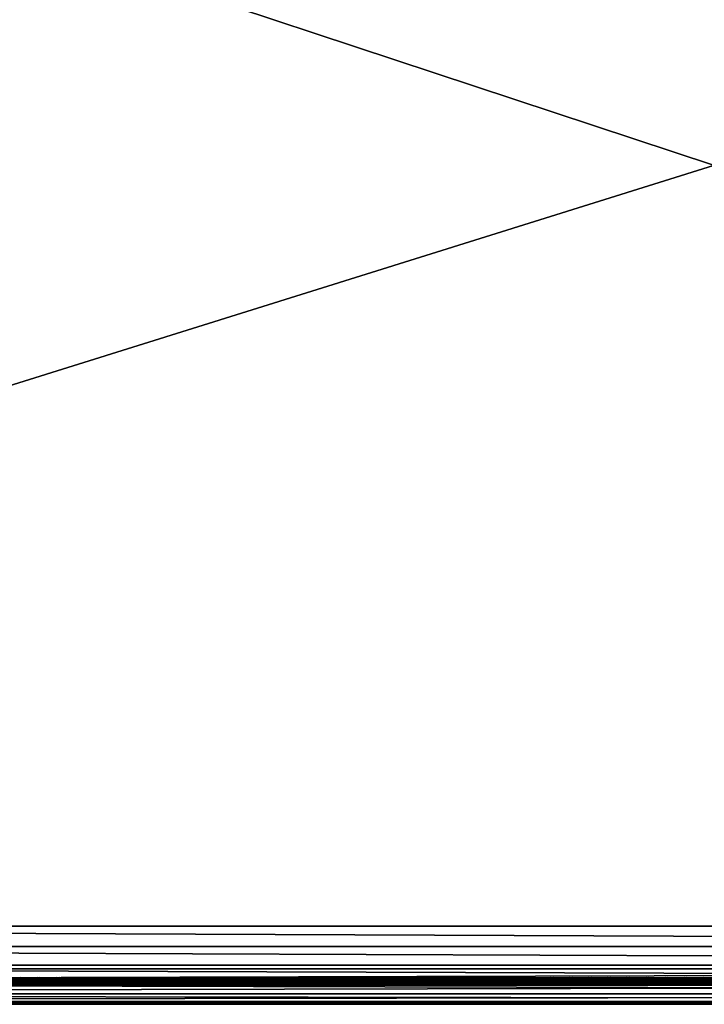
# Model space of a CAD drawing. Header units: inches. Extents: x 0 to 76, y -28.1 to 0.
# Tile 159 of 256: x 28.2 to 37.9, y -28 to -14.1. Entities that reach past the tile are written whole.
import ezdxf

# ---------------------------------------------------------------- set-up
doc = ezdxf.new("R2010")
doc.units = ezdxf.units.IN
doc.header["$LTSCALE"] = 0.03937
doc.header["$MEASUREMENT"] = 0
for name, color, linetype in [('A-FURN-3-ST', 151, 'Continuous'), ('A-FURN-3-ST-SEAM', 250, 'Continuous'), ('A-FURN-3-STITCH', 15, 'Continuous')]:
    doc.layers.add(name, color=color, linetype=linetype)

msp = doc.modelspace()

# ---------------------------------------------------------------- meshes
at = {"layer": 'A-FURN-3-ST'}
mesh = msp.add_polyface(dxfattribs=at)
corners = [(3.75, -5.459, 18), (72.25, -5.459, 18), (3.75, -5.175, 17.963), (72.25, -5.175, 17.963), (3.75, -4.909, 17.853), (72.25, -4.909, 17.853), (3.75, -4.682, 17.678), (72.25, -4.682, 17.678), (3.75, -4.507, 17.45), (72.25, -4.507, 17.45), (3.75, -4.397, 17.185), (72.25, -4.397, 17.185), (3.75, -4.359, 16.901), (72.25, -4.35, 5.5), (3.75, -4.35, 5.5), (3.75, -4.388, 5.309), (72.25, -4.388, 5.309), (3.75, -4.497, 5.147), (72.25, -4.497, 5.147), (3.75, -4.659, 5.038), (72.25, -4.659, 5.038), (3.75, -4.85, 5), (3.75, -27.51, 5), (3.625, -4.85, 5.033), (3.625, -27.51, 5.033), (3.533, -4.85, 5.125), (3.533, -4.504, 5.357), (3.625, -4.384, 5.5), (3.625, -4.419, 5.322), (3.625, -4.52, 5.17), (3.625, -4.672, 5.069), (3.533, -4.484, 16.901), (3.625, -4.393, 16.901), (3.625, -4.429, 17.177), (3.533, -5.207, 17.842), (3.625, -5.459, 17.967), (3.625, -5.183, 17.93), (3.533, -4.77, 17.59), (3.625, -4.705, 17.654), (3.625, -4.536, 17.434), (3.533, -4.615, 17.388), (3.533, -4.518, 17.153), (3.625, -4.926, 17.824), (3.625, -26.91, 17.967), (3.75, -26.91, 18)]
mesh.append_faces([[corners[k] for k in face] for face in [(0, 1, 2), (2, 3, 4), (4, 5, 6), (6, 7, 8), (8, 9, 10), (10, 11, 12), (12, 13, 14), (14, 13, 15), (15, 16, 17), (17, 18, 19), (19, 20, 21), (21, 22, 23), (23, 24, 25), (26, 27, 28), (28, 27, 14), (28, 14, 15), (28, 15, 29), (29, 15, 17), (29, 17, 30), (30, 17, 19), (30, 19, 23), (23, 19, 21), (23, 25, 30), (27, 31, 32), (27, 32, 14), (14, 32, 12), (31, 33, 32), (32, 33, 10), (32, 10, 12), (34, 35, 36), (37, 38, 39, 40), (40, 39, 33, 41), (35, 0, 36), (36, 0, 2), (36, 2, 42), (42, 2, 4), (42, 4, 38), (38, 4, 6), (38, 6, 39), (39, 6, 8), (39, 8, 33), (33, 8, 10), (35, 43, 0), (44, 1, 0)]])
mesh = msp.add_polyface(dxfattribs=at)
corners = [(72.375, -4.85, 5.033), (72.375, -27.51, 5.033), (72.25, -4.85, 5), (72.25, -4.35, 5.5), (72.375, -4.384, 5.5), (72.25, -4.388, 5.309), (72.375, -4.419, 5.322), (72.25, -4.497, 5.147), (72.375, -4.52, 5.17), (72.25, -4.659, 5.038), (72.375, -4.672, 5.069), (72.467, -4.707, 5.154), (72.467, -4.475, 5.5), (72.467, -4.504, 5.357), (72.467, -4.585, 5.235), (72.25, -4.359, 16.901), (72.375, -4.393, 16.901), (72.25, -5.459, 18), (72.375, -5.459, 17.967), (72.25, -5.175, 17.963), (72.375, -5.183, 17.93), (72.25, -4.909, 17.853), (72.375, -4.926, 17.824), (72.25, -4.682, 17.678), (72.375, -4.705, 17.654), (72.25, -4.507, 17.45), (72.375, -4.536, 17.434), (72.25, -4.397, 17.185), (72.375, -4.429, 17.177), (72.467, -4.518, 17.153), (72.467, -5.459, 17.875), (72.25, -26.91, 18), (72.375, -26.91, 17.967), (3.75, -5.175, 17.963), (3.75, -4.909, 17.853), (3.75, -4.682, 17.678), (3.75, -4.507, 17.45), (3.75, -4.397, 17.185), (3.75, -4.359, 16.901), (3.75, -4.388, 5.309), (3.75, -4.497, 5.147), (3.75, -4.659, 5.038), (3.75, -4.85, 5), (72.25, -27.51, 5)]
mesh.append_faces([[corners[k] for k in face] for face in [(0, 1, 2), (3, 4, 5), (5, 4, 6), (5, 6, 7), (7, 6, 8), (7, 8, 9), (9, 8, 10), (9, 10, 2), (2, 10, 0), (0, 10, 11), (12, 6, 4), (8, 6, 13, 14), (3, 15, 4), (4, 15, 16), (4, 16, 12), (17, 18, 19), (19, 18, 20), (19, 20, 21), (21, 20, 22), (21, 22, 23), (23, 22, 24), (23, 24, 25), (25, 24, 26), (25, 26, 27), (27, 26, 28), (27, 28, 15), (15, 28, 16), (16, 28, 29), (18, 30, 20), (17, 31, 18), (18, 32, 30), (33, 17, 19), (34, 19, 21), (35, 21, 23), (36, 23, 25), (37, 25, 27), (38, 27, 15), (15, 3, 38), (39, 3, 5), (40, 5, 7), (41, 7, 9), (42, 9, 2), (2, 43, 42)]])
mesh = msp.add_polyface(dxfattribs=at)
corners = [(3.75, -4.85, 5), (72.25, -27.51, 5), (3.75, -27.51, 5), (3.625, -4.85, 5.033), (3.625, -27.51, 5.033), (3.75, -28.01, 5.5), (3.625, -27.977, 5.5), (3.75, -27.972, 5.309), (3.625, -27.941, 5.321), (3.75, -27.864, 5.146), (3.625, -27.84, 5.17), (3.75, -27.701, 5.038), (3.625, -27.689, 5.069), (3.533, -27.654, 5.154), (3.533, -27.885, 5.5), (3.75, -28.01, 16.9), (3.625, -27.977, 16.9), (3.75, -26.91, 18), (3.625, -26.91, 17.967), (3.75, -27.195, 17.963), (3.625, -27.186, 17.93), (3.75, -27.46, 17.853), (3.625, -27.443, 17.824), (3.75, -27.688, 17.678), (3.625, -27.664, 17.654), (3.75, -27.863, 17.45), (3.625, -27.834, 17.433), (3.75, -27.973, 17.185), (3.625, -27.94, 17.176), (3.533, -27.852, 17.152), (3.533, -26.91, 17.875), (3.533, -27.599, 17.589), (3.533, -27.754, 17.387), (3.625, -5.459, 17.967), (3.75, -5.459, 18), (72.25, -28.01, 16.9), (72.25, -27.973, 17.185), (72.25, -27.863, 17.45), (72.25, -27.688, 17.678), (72.25, -27.46, 17.853), (72.25, -27.195, 17.963), (72.25, -27.701, 5.038), (72.25, -27.864, 5.146), (72.25, -27.972, 5.309)]
mesh.append_faces([[corners[k] for k in face] for face in [(0, 1, 2), (3, 2, 4), (5, 6, 7), (7, 6, 8), (7, 8, 9), (9, 8, 10), (9, 10, 11), (11, 10, 12), (11, 12, 2), (2, 12, 4), (4, 12, 13), (14, 8, 6), (5, 15, 6), (6, 15, 16), (6, 16, 14), (17, 18, 19), (19, 18, 20), (19, 20, 21), (21, 20, 22), (21, 22, 23), (23, 22, 24), (23, 24, 25), (25, 24, 26), (25, 26, 27), (27, 26, 28), (27, 28, 15), (15, 28, 16), (16, 28, 29), (18, 30, 20), (24, 31, 32, 26), (26, 32, 29, 28), (33, 30, 18), (34, 18, 17), (15, 35, 27), (27, 36, 25), (25, 37, 23), (23, 38, 21), (21, 39, 19), (19, 40, 17), (5, 35, 15), (2, 1, 11), (11, 41, 9), (9, 42, 7), (7, 43, 5)]])
mesh = msp.add_polyface(dxfattribs=at)
corners = [(72.375, -4.85, 5.033), (72.467, -27.51, 5.125), (72.375, -27.51, 5.033), (72.25, -4.85, 5), (72.25, -27.51, 5), (72.467, -27.856, 5.356), (72.375, -27.977, 5.5), (72.375, -27.941, 5.321), (72.25, -28.01, 5.5), (72.25, -27.972, 5.309), (72.375, -27.84, 5.17), (72.25, -27.864, 5.146), (72.375, -27.689, 5.069), (72.25, -27.701, 5.038), (72.467, -27.654, 5.154), (72.467, -27.775, 5.235), (72.467, -27.885, 16.9), (72.375, -27.977, 16.9), (72.25, -28.01, 16.9), (72.375, -27.94, 17.176), (72.25, -27.973, 17.185), (72.467, -27.162, 17.842), (72.375, -26.91, 17.967), (72.375, -27.186, 17.93), (72.25, -26.91, 18), (72.25, -27.195, 17.963), (72.375, -27.443, 17.824), (72.25, -27.46, 17.853), (72.375, -27.664, 17.654), (72.25, -27.688, 17.678), (72.375, -27.834, 17.433), (72.25, -27.863, 17.45), (72.375, -5.459, 17.967), (3.75, -27.973, 17.185), (3.75, -27.863, 17.45), (3.75, -27.688, 17.678), (3.75, -27.46, 17.853), (3.75, -27.195, 17.963), (3.75, -26.91, 18), (3.75, -28.01, 5.5), (3.75, -27.701, 5.038), (3.75, -27.864, 5.146), (3.75, -27.972, 5.309), (72.25, -5.459, 18)]
mesh.append_faces([[corners[k] for k in face] for face in [(0, 1, 2), (3, 2, 4), (5, 6, 7), (7, 6, 8), (7, 8, 9), (7, 9, 10), (10, 9, 11), (10, 11, 12), (12, 11, 13), (12, 13, 2), (2, 13, 4), (2, 1, 12), (12, 14, 15, 10), (6, 16, 17), (6, 17, 8), (8, 17, 18), (16, 19, 17), (17, 19, 20), (17, 20, 18), (21, 22, 23), (22, 24, 23), (23, 24, 25), (23, 25, 26), (26, 25, 27), (26, 27, 28), (28, 27, 29), (28, 29, 30), (30, 29, 31), (30, 31, 19), (19, 31, 20), (32, 24, 22), (33, 18, 20), (34, 20, 31), (35, 31, 29), (36, 29, 27), (37, 27, 25), (38, 25, 24), (8, 18, 39), (40, 4, 13), (41, 13, 11), (42, 11, 9), (39, 9, 8), (24, 43, 38)]])
at = {"layer": 'A-FURN-3-ST-SEAM'}
mesh = msp.add_polyface(dxfattribs=at)
corners = [(38, -27.639, 17.671), (39.875, -27.644, 17.654), (38, -27.644, 17.654), (13.125, -27.639, 17.671), (13.125, -27.644, 17.654), (11.25, -27.639, 17.671), (13.125, -27.671, 17.631), (13.125, -27.656, 17.64), (38, -27.656, 17.64), (38, -27.671, 17.631), (39.875, -27.656, 17.64), (39.875, -27.671, 17.631), (39.875, -27.688, 17.628), (38, -27.688, 17.628), (13.125, -27.688, 17.628), (13.125, -27.721, 17.641), (13.125, -27.706, 17.631), (38, -27.706, 17.631), (38, -27.721, 17.641), (39.875, -27.706, 17.631), (39.875, -27.721, 17.641), (39.875, -27.738, 17.671), (38, -27.738, 17.671), (13.125, -27.738, 17.671), (13.125, -27.729, 17.705), (13.125, -27.737, 17.689), (38, -27.737, 17.689), (38, -27.729, 17.705), (11.25, -27.642, 17.697), (13.125, -27.642, 17.697), (38, -27.642, 17.697), (39.875, -27.639, 17.671), (39.875, -27.737, 17.689), (11.25, -27.706, 17.631), (11.25, -27.688, 17.628), (11.25, -27.656, 17.64), (11.25, -27.644, 17.654), (38, -27.652, 17.712), (13.125, -27.652, 17.712), (11.25, -27.652, 17.712), (38, -27.666, 17.722), (13.125, -27.666, 17.722), (11.25, -27.666, 17.722), (38, -27.701, 17.726), (13.125, -27.701, 17.726), (11.25, -27.701, 17.726), (38, -27.717, 17.718), (13.125, -27.717, 17.718), (11.25, -27.717, 17.718), (11.25, -27.729, 17.705)]
mesh.append_faces([[corners[k] for k in face] for face in [(0, 1, 2), (0, 2, 3), (3, 2, 4), (3, 4, 5), (3, 28, 29), (3, 29, 0), (0, 29, 30), (0, 30, 31)]])
mesh.append_faces([[corners[k] for k in face] for face in [(6, 7, 8, 9), (9, 8, 10, 11), (11, 12, 13, 9), (9, 13, 14, 6), (15, 16, 17, 18), (18, 17, 19, 20), (20, 21, 22, 18), (18, 22, 23, 15), (24, 25, 26, 27), (21, 32, 26, 22), (22, 26, 25, 23), (12, 19, 17, 13), (13, 17, 16, 14), (14, 16, 33, 34), (2, 8, 7, 4), (4, 7, 35, 36), (37, 30, 29, 38), (38, 29, 28, 39), (40, 37, 38, 41), (41, 38, 39, 42), (43, 40, 41, 44), (44, 41, 42, 45), (46, 43, 44, 47), (47, 44, 45, 48), (27, 46, 47, 24), (24, 47, 48, 49)]], dxfattribs={"vtx0": -1, "vtx2": -1})
at = {"layer": 'A-FURN-3-STITCH'}
mesh = msp.add_polymesh((7, 4), dxfattribs=at)
for k, corner in enumerate([(28.48, -27.643, 17.715), (28.48, -27.641, 17.717), (28.48, -27.636, 17.72), (28.48, -27.634, 17.721), (28.442, -27.647, 17.722), (28.442, -27.647, 17.727), (28.442, -27.643, 17.73), (28.442, -27.638, 17.728), (28.403, -27.65, 17.726), (28.403, -27.65, 17.731), (28.403, -27.646, 17.734), (28.403, -27.641, 17.732), (28.364, -27.65, 17.728), (28.364, -27.651, 17.733), (28.364, -27.647, 17.736), (28.364, -27.642, 17.734), (28.325, -27.65, 17.727), (28.325, -27.65, 17.732), (28.325, -27.646, 17.735), (28.325, -27.641, 17.733), (28.286, -27.647, 17.724), (28.286, -27.647, 17.729), (28.286, -27.643, 17.732), (28.286, -27.638, 17.729), (28.248, -27.643, 17.718), (28.248, -27.641, 17.719), (28.248, -27.636, 17.722), (28.248, -27.634, 17.723)]):
    mesh.set_mesh_vertex(divmod(k, 4), corner)
mesh = msp.add_polymesh((7, 4), dxfattribs=at)
for k, corner in enumerate([(28.748, -27.643, 17.715), (28.748, -27.641, 17.717), (28.748, -27.636, 17.72), (28.748, -27.634, 17.721), (28.71, -27.647, 17.722), (28.71, -27.647, 17.727), (28.71, -27.643, 17.73), (28.71, -27.638, 17.728), (28.671, -27.65, 17.726), (28.671, -27.65, 17.731), (28.671, -27.646, 17.734), (28.671, -27.641, 17.732), (28.632, -27.65, 17.728), (28.632, -27.651, 17.733), (28.632, -27.647, 17.736), (28.632, -27.642, 17.734), (28.593, -27.65, 17.727), (28.593, -27.65, 17.732), (28.593, -27.646, 17.735), (28.593, -27.641, 17.733), (28.554, -27.647, 17.724), (28.554, -27.647, 17.729), (28.554, -27.643, 17.732), (28.554, -27.638, 17.729), (28.516, -27.643, 17.718), (28.516, -27.641, 17.719), (28.516, -27.636, 17.722), (28.516, -27.634, 17.723)]):
    mesh.set_mesh_vertex(divmod(k, 4), corner)
mesh = msp.add_polymesh((7, 4), dxfattribs=at)
for k, corner in enumerate([(29.016, -27.643, 17.715), (29.016, -27.641, 17.717), (29.016, -27.636, 17.72), (29.016, -27.634, 17.721), (28.978, -27.647, 17.722), (28.978, -27.647, 17.727), (28.978, -27.643, 17.73), (28.978, -27.638, 17.728), (28.939, -27.65, 17.726), (28.939, -27.65, 17.731), (28.939, -27.646, 17.734), (28.939, -27.641, 17.732), (28.9, -27.65, 17.728), (28.9, -27.651, 17.733), (28.9, -27.647, 17.736), (28.9, -27.642, 17.734), (28.861, -27.65, 17.727), (28.861, -27.65, 17.732), (28.861, -27.646, 17.735), (28.861, -27.641, 17.733), (28.822, -27.647, 17.724), (28.822, -27.647, 17.729), (28.822, -27.643, 17.732), (28.822, -27.638, 17.729), (28.784, -27.643, 17.718), (28.784, -27.641, 17.719), (28.784, -27.636, 17.722), (28.784, -27.634, 17.723)]):
    mesh.set_mesh_vertex(divmod(k, 4), corner)
mesh = msp.add_polymesh((7, 4), dxfattribs=at)
for k, corner in enumerate([(29.284, -27.643, 17.715), (29.284, -27.641, 17.717), (29.284, -27.636, 17.72), (29.284, -27.634, 17.721), (29.246, -27.647, 17.722), (29.246, -27.647, 17.727), (29.246, -27.643, 17.73), (29.246, -27.638, 17.728), (29.207, -27.65, 17.726), (29.207, -27.65, 17.731), (29.207, -27.646, 17.734), (29.207, -27.641, 17.732), (29.168, -27.65, 17.728), (29.168, -27.651, 17.733), (29.168, -27.647, 17.736), (29.168, -27.642, 17.734), (29.129, -27.65, 17.727), (29.129, -27.65, 17.732), (29.129, -27.646, 17.735), (29.129, -27.641, 17.733), (29.09, -27.647, 17.724), (29.09, -27.647, 17.729), (29.09, -27.643, 17.732), (29.09, -27.638, 17.729), (29.051, -27.643, 17.718), (29.051, -27.641, 17.719), (29.051, -27.636, 17.722), (29.051, -27.634, 17.723)]):
    mesh.set_mesh_vertex(divmod(k, 4), corner)
mesh = msp.add_polymesh((7, 4), dxfattribs=at)
for k, corner in enumerate([(29.552, -27.643, 17.715), (29.552, -27.641, 17.717), (29.552, -27.636, 17.72), (29.552, -27.634, 17.721), (29.513, -27.647, 17.722), (29.514, -27.647, 17.727), (29.514, -27.643, 17.73), (29.514, -27.638, 17.728), (29.475, -27.65, 17.726), (29.475, -27.65, 17.731), (29.475, -27.646, 17.734), (29.475, -27.641, 17.732), (29.436, -27.65, 17.728), (29.436, -27.651, 17.733), (29.436, -27.647, 17.736), (29.436, -27.642, 17.734), (29.397, -27.65, 17.727), (29.397, -27.65, 17.732), (29.397, -27.646, 17.735), (29.397, -27.641, 17.733), (29.358, -27.647, 17.724), (29.358, -27.647, 17.729), (29.358, -27.643, 17.732), (29.358, -27.638, 17.729), (29.319, -27.643, 17.718), (29.319, -27.641, 17.719), (29.319, -27.636, 17.722), (29.319, -27.634, 17.723)]):
    mesh.set_mesh_vertex(divmod(k, 4), corner)
mesh = msp.add_polymesh((7, 4), dxfattribs=at)
for k, corner in enumerate([(29.82, -27.643, 17.715), (29.82, -27.641, 17.717), (29.82, -27.636, 17.72), (29.82, -27.634, 17.721), (29.781, -27.647, 17.722), (29.781, -27.647, 17.727), (29.781, -27.643, 17.73), (29.781, -27.638, 17.728), (29.743, -27.65, 17.726), (29.743, -27.65, 17.731), (29.743, -27.646, 17.734), (29.743, -27.641, 17.732), (29.703, -27.65, 17.728), (29.704, -27.651, 17.733), (29.704, -27.647, 17.736), (29.704, -27.642, 17.734), (29.664, -27.65, 17.727), (29.664, -27.65, 17.732), (29.664, -27.646, 17.735), (29.664, -27.641, 17.733), (29.626, -27.647, 17.724), (29.626, -27.647, 17.729), (29.626, -27.643, 17.732), (29.626, -27.638, 17.729), (29.587, -27.643, 17.718), (29.587, -27.641, 17.719), (29.587, -27.636, 17.722), (29.587, -27.634, 17.723)]):
    mesh.set_mesh_vertex(divmod(k, 4), corner)
mesh = msp.add_polymesh((7, 4), dxfattribs=at)
for k, corner in enumerate([(30.087, -27.643, 17.715), (30.087, -27.641, 17.717), (30.088, -27.636, 17.72), (30.088, -27.634, 17.721), (30.049, -27.647, 17.722), (30.049, -27.647, 17.727), (30.049, -27.643, 17.73), (30.049, -27.638, 17.728), (30.01, -27.65, 17.726), (30.01, -27.65, 17.731), (30.01, -27.646, 17.734), (30.01, -27.641, 17.732), (29.971, -27.65, 17.728), (29.971, -27.651, 17.733), (29.971, -27.647, 17.736), (29.971, -27.642, 17.734), (29.932, -27.65, 17.727), (29.932, -27.65, 17.732), (29.932, -27.646, 17.735), (29.932, -27.641, 17.733), (29.893, -27.647, 17.724), (29.893, -27.647, 17.729), (29.893, -27.643, 17.732), (29.893, -27.638, 17.729), (29.855, -27.643, 17.718), (29.855, -27.641, 17.719), (29.855, -27.636, 17.722), (29.855, -27.634, 17.723)]):
    mesh.set_mesh_vertex(divmod(k, 4), corner)
mesh = msp.add_polymesh((7, 4), dxfattribs=at)
for k, corner in enumerate([(30.355, -27.643, 17.715), (30.355, -27.641, 17.717), (30.355, -27.636, 17.72), (30.355, -27.634, 17.721), (30.317, -27.647, 17.722), (30.317, -27.647, 17.727), (30.317, -27.643, 17.73), (30.317, -27.638, 17.728), (30.278, -27.65, 17.726), (30.278, -27.65, 17.731), (30.278, -27.646, 17.734), (30.278, -27.641, 17.732), (30.239, -27.65, 17.728), (30.239, -27.651, 17.733), (30.239, -27.647, 17.736), (30.239, -27.642, 17.734), (30.2, -27.65, 17.727), (30.2, -27.65, 17.732), (30.2, -27.646, 17.735), (30.2, -27.641, 17.733), (30.161, -27.647, 17.724), (30.161, -27.647, 17.729), (30.161, -27.643, 17.732), (30.161, -27.638, 17.729), (30.123, -27.643, 17.718), (30.123, -27.641, 17.719), (30.123, -27.636, 17.722), (30.123, -27.634, 17.723)]):
    mesh.set_mesh_vertex(divmod(k, 4), corner)
mesh = msp.add_polymesh((7, 4), dxfattribs=at)
for k, corner in enumerate([(30.623, -27.643, 17.715), (30.623, -27.641, 17.717), (30.623, -27.636, 17.72), (30.623, -27.634, 17.721), (30.585, -27.647, 17.722), (30.585, -27.647, 17.727), (30.585, -27.643, 17.73), (30.585, -27.638, 17.728), (30.546, -27.65, 17.726), (30.546, -27.65, 17.731), (30.546, -27.646, 17.734), (30.546, -27.641, 17.732), (30.507, -27.65, 17.728), (30.507, -27.651, 17.733), (30.507, -27.647, 17.736), (30.507, -27.642, 17.734), (30.468, -27.65, 17.727), (30.468, -27.65, 17.732), (30.468, -27.646, 17.735), (30.468, -27.641, 17.733), (30.429, -27.647, 17.724), (30.429, -27.647, 17.729), (30.429, -27.643, 17.732), (30.429, -27.638, 17.729), (30.391, -27.643, 17.718), (30.391, -27.641, 17.719), (30.391, -27.636, 17.722), (30.391, -27.634, 17.723)]):
    mesh.set_mesh_vertex(divmod(k, 4), corner)
mesh = msp.add_polymesh((7, 4), dxfattribs=at)
for k, corner in enumerate([(30.891, -27.643, 17.715), (30.891, -27.641, 17.717), (30.891, -27.636, 17.72), (30.891, -27.634, 17.721), (30.853, -27.647, 17.722), (30.853, -27.647, 17.727), (30.853, -27.643, 17.73), (30.853, -27.638, 17.728), (30.814, -27.65, 17.726), (30.814, -27.65, 17.731), (30.814, -27.646, 17.734), (30.814, -27.641, 17.732), (30.775, -27.65, 17.728), (30.775, -27.651, 17.733), (30.775, -27.647, 17.736), (30.775, -27.642, 17.734), (30.736, -27.65, 17.727), (30.736, -27.65, 17.732), (30.736, -27.646, 17.735), (30.736, -27.641, 17.733), (30.697, -27.647, 17.724), (30.697, -27.647, 17.729), (30.697, -27.643, 17.732), (30.697, -27.638, 17.729), (30.659, -27.643, 17.718), (30.659, -27.641, 17.719), (30.659, -27.636, 17.722), (30.659, -27.634, 17.723)]):
    mesh.set_mesh_vertex(divmod(k, 4), corner)
mesh = msp.add_polymesh((7, 4), dxfattribs=at)
for k, corner in enumerate([(31.159, -27.643, 17.715), (31.159, -27.641, 17.717), (31.159, -27.636, 17.72), (31.159, -27.634, 17.721), (31.121, -27.647, 17.722), (31.121, -27.647, 17.727), (31.121, -27.643, 17.73), (31.121, -27.638, 17.728), (31.082, -27.65, 17.726), (31.082, -27.65, 17.731), (31.082, -27.646, 17.734), (31.082, -27.641, 17.732), (31.043, -27.65, 17.728), (31.043, -27.651, 17.733), (31.043, -27.647, 17.736), (31.043, -27.642, 17.734), (31.004, -27.65, 17.727), (31.004, -27.65, 17.732), (31.004, -27.646, 17.735), (31.004, -27.641, 17.733), (30.965, -27.647, 17.724), (30.965, -27.647, 17.729), (30.965, -27.643, 17.732), (30.965, -27.638, 17.729), (30.926, -27.643, 17.718), (30.926, -27.641, 17.719), (30.926, -27.636, 17.722), (30.926, -27.634, 17.723)]):
    mesh.set_mesh_vertex(divmod(k, 4), corner)
mesh = msp.add_polymesh((7, 4), dxfattribs=at)
for k, corner in enumerate([(31.427, -27.643, 17.715), (31.427, -27.641, 17.717), (31.427, -27.636, 17.72), (31.427, -27.634, 17.721), (31.388, -27.647, 17.722), (31.389, -27.647, 17.727), (31.389, -27.643, 17.73), (31.389, -27.638, 17.728), (31.35, -27.65, 17.726), (31.35, -27.65, 17.731), (31.35, -27.646, 17.734), (31.35, -27.641, 17.732), (31.311, -27.65, 17.728), (31.311, -27.651, 17.733), (31.311, -27.647, 17.736), (31.311, -27.642, 17.734), (31.272, -27.65, 17.727), (31.272, -27.65, 17.732), (31.272, -27.646, 17.735), (31.272, -27.641, 17.733), (31.233, -27.647, 17.724), (31.233, -27.647, 17.729), (31.233, -27.643, 17.732), (31.233, -27.638, 17.729), (31.194, -27.643, 17.718), (31.194, -27.641, 17.719), (31.194, -27.636, 17.722), (31.194, -27.634, 17.723)]):
    mesh.set_mesh_vertex(divmod(k, 4), corner)
mesh = msp.add_polymesh((7, 4), dxfattribs=at)
for k, corner in enumerate([(31.695, -27.643, 17.715), (31.695, -27.641, 17.717), (31.695, -27.636, 17.72), (31.695, -27.634, 17.721), (31.656, -27.647, 17.722), (31.656, -27.647, 17.727), (31.656, -27.643, 17.73), (31.656, -27.638, 17.728), (31.618, -27.65, 17.726), (31.618, -27.65, 17.731), (31.618, -27.646, 17.734), (31.618, -27.641, 17.732), (31.578, -27.65, 17.728), (31.579, -27.651, 17.733), (31.579, -27.647, 17.736), (31.579, -27.642, 17.734), (31.539, -27.65, 17.727), (31.539, -27.65, 17.732), (31.539, -27.646, 17.735), (31.539, -27.641, 17.733), (31.501, -27.647, 17.724), (31.501, -27.647, 17.729), (31.501, -27.643, 17.732), (31.501, -27.638, 17.729), (31.462, -27.643, 17.718), (31.462, -27.641, 17.719), (31.462, -27.636, 17.722), (31.462, -27.634, 17.723)]):
    mesh.set_mesh_vertex(divmod(k, 4), corner)
mesh = msp.add_polymesh((7, 4), dxfattribs=at)
for k, corner in enumerate([(31.962, -27.643, 17.715), (31.962, -27.641, 17.717), (31.963, -27.636, 17.72), (31.963, -27.634, 17.721), (31.924, -27.647, 17.722), (31.924, -27.647, 17.727), (31.924, -27.643, 17.73), (31.924, -27.638, 17.728), (31.885, -27.65, 17.726), (31.885, -27.65, 17.731), (31.885, -27.646, 17.734), (31.885, -27.641, 17.732), (31.846, -27.65, 17.728), (31.846, -27.651, 17.733), (31.846, -27.647, 17.736), (31.846, -27.642, 17.734), (31.807, -27.65, 17.727), (31.807, -27.65, 17.732), (31.807, -27.646, 17.735), (31.807, -27.641, 17.733), (31.768, -27.647, 17.724), (31.768, -27.647, 17.729), (31.768, -27.643, 17.732), (31.768, -27.638, 17.729), (31.73, -27.643, 17.718), (31.73, -27.641, 17.719), (31.73, -27.636, 17.722), (31.73, -27.634, 17.723)]):
    mesh.set_mesh_vertex(divmod(k, 4), corner)
mesh = msp.add_polymesh((7, 4), dxfattribs=at)
for k, corner in enumerate([(32.23, -27.643, 17.715), (32.23, -27.641, 17.717), (32.23, -27.636, 17.72), (32.23, -27.634, 17.721), (32.192, -27.647, 17.722), (32.192, -27.647, 17.727), (32.192, -27.643, 17.73), (32.192, -27.638, 17.728), (32.153, -27.65, 17.726), (32.153, -27.65, 17.731), (32.153, -27.646, 17.734), (32.153, -27.641, 17.732), (32.114, -27.65, 17.728), (32.114, -27.651, 17.733), (32.114, -27.647, 17.736), (32.114, -27.642, 17.734), (32.075, -27.65, 17.727), (32.075, -27.65, 17.732), (32.075, -27.646, 17.735), (32.075, -27.641, 17.733), (32.036, -27.647, 17.724), (32.036, -27.647, 17.729), (32.036, -27.643, 17.732), (32.036, -27.638, 17.729), (31.998, -27.643, 17.718), (31.998, -27.641, 17.719), (31.998, -27.636, 17.722), (31.998, -27.634, 17.723)]):
    mesh.set_mesh_vertex(divmod(k, 4), corner)
mesh = msp.add_polymesh((7, 4), dxfattribs=at)
for k, corner in enumerate([(32.498, -27.643, 17.715), (32.498, -27.641, 17.717), (32.498, -27.636, 17.72), (32.498, -27.634, 17.721), (32.46, -27.647, 17.722), (32.46, -27.647, 17.727), (32.46, -27.643, 17.73), (32.46, -27.638, 17.728), (32.421, -27.65, 17.726), (32.421, -27.65, 17.731), (32.421, -27.646, 17.734), (32.421, -27.641, 17.732), (32.382, -27.65, 17.728), (32.382, -27.651, 17.733), (32.382, -27.647, 17.736), (32.382, -27.642, 17.734), (32.343, -27.65, 17.727), (32.343, -27.65, 17.732), (32.343, -27.646, 17.735), (32.343, -27.641, 17.733), (32.304, -27.647, 17.724), (32.304, -27.647, 17.729), (32.304, -27.643, 17.732), (32.304, -27.638, 17.729), (32.266, -27.643, 17.718), (32.266, -27.641, 17.719), (32.266, -27.636, 17.722), (32.266, -27.634, 17.723)]):
    mesh.set_mesh_vertex(divmod(k, 4), corner)
mesh = msp.add_polymesh((7, 4), dxfattribs=at)
for k, corner in enumerate([(32.766, -27.643, 17.715), (32.766, -27.641, 17.717), (32.766, -27.636, 17.72), (32.766, -27.634, 17.721), (32.728, -27.647, 17.722), (32.728, -27.647, 17.727), (32.728, -27.643, 17.73), (32.728, -27.638, 17.728), (32.689, -27.65, 17.726), (32.689, -27.65, 17.731), (32.689, -27.646, 17.734), (32.689, -27.641, 17.732), (32.65, -27.65, 17.728), (32.65, -27.651, 17.733), (32.65, -27.647, 17.736), (32.65, -27.642, 17.734), (32.611, -27.65, 17.727), (32.611, -27.65, 17.732), (32.611, -27.646, 17.735), (32.611, -27.641, 17.733), (32.572, -27.647, 17.724), (32.572, -27.647, 17.729), (32.572, -27.643, 17.732), (32.572, -27.638, 17.729), (32.534, -27.643, 17.718), (32.534, -27.641, 17.719), (32.534, -27.636, 17.722), (32.534, -27.634, 17.723)]):
    mesh.set_mesh_vertex(divmod(k, 4), corner)
mesh = msp.add_polymesh((7, 4), dxfattribs=at)
for k, corner in enumerate([(33.034, -27.643, 17.715), (33.034, -27.641, 17.717), (33.034, -27.636, 17.72), (33.034, -27.634, 17.721), (32.996, -27.647, 17.722), (32.996, -27.647, 17.727), (32.996, -27.643, 17.73), (32.996, -27.638, 17.728), (32.957, -27.65, 17.726), (32.957, -27.65, 17.731), (32.957, -27.646, 17.734), (32.957, -27.641, 17.732), (32.918, -27.65, 17.728), (32.918, -27.651, 17.733), (32.918, -27.647, 17.736), (32.918, -27.642, 17.734), (32.879, -27.65, 17.727), (32.879, -27.65, 17.732), (32.879, -27.646, 17.735), (32.879, -27.641, 17.733), (32.84, -27.647, 17.724), (32.84, -27.647, 17.729), (32.84, -27.643, 17.732), (32.84, -27.638, 17.729), (32.801, -27.643, 17.718), (32.801, -27.641, 17.719), (32.801, -27.636, 17.722), (32.801, -27.634, 17.723)]):
    mesh.set_mesh_vertex(divmod(k, 4), corner)
mesh = msp.add_polymesh((7, 4), dxfattribs=at)
for k, corner in enumerate([(33.302, -27.643, 17.715), (33.302, -27.641, 17.717), (33.302, -27.636, 17.72), (33.302, -27.634, 17.721), (33.263, -27.647, 17.722), (33.264, -27.647, 17.727), (33.264, -27.643, 17.73), (33.264, -27.638, 17.728), (33.225, -27.65, 17.726), (33.225, -27.65, 17.731), (33.225, -27.646, 17.734), (33.225, -27.641, 17.732), (33.186, -27.65, 17.728), (33.186, -27.651, 17.733), (33.186, -27.647, 17.736), (33.186, -27.642, 17.734), (33.147, -27.65, 17.727), (33.147, -27.65, 17.732), (33.147, -27.646, 17.735), (33.147, -27.641, 17.733), (33.108, -27.647, 17.724), (33.108, -27.647, 17.729), (33.108, -27.643, 17.732), (33.108, -27.638, 17.729), (33.069, -27.643, 17.718), (33.069, -27.641, 17.719), (33.069, -27.636, 17.722), (33.069, -27.634, 17.723)]):
    mesh.set_mesh_vertex(divmod(k, 4), corner)
mesh = msp.add_polymesh((7, 4), dxfattribs=at)
for k, corner in enumerate([(33.57, -27.643, 17.715), (33.57, -27.641, 17.717), (33.57, -27.636, 17.72), (33.57, -27.634, 17.721), (33.531, -27.647, 17.722), (33.531, -27.647, 17.727), (33.531, -27.643, 17.73), (33.531, -27.638, 17.728), (33.493, -27.65, 17.726), (33.493, -27.65, 17.731), (33.493, -27.646, 17.734), (33.493, -27.641, 17.732), (33.453, -27.65, 17.728), (33.454, -27.651, 17.733), (33.454, -27.647, 17.736), (33.454, -27.642, 17.734), (33.414, -27.65, 17.727), (33.414, -27.65, 17.732), (33.414, -27.646, 17.735), (33.414, -27.641, 17.733), (33.376, -27.647, 17.724), (33.376, -27.647, 17.729), (33.376, -27.643, 17.732), (33.376, -27.638, 17.729), (33.337, -27.643, 17.718), (33.337, -27.641, 17.719), (33.337, -27.636, 17.722), (33.337, -27.634, 17.723)]):
    mesh.set_mesh_vertex(divmod(k, 4), corner)
mesh = msp.add_polymesh((7, 4), dxfattribs=at)
for k, corner in enumerate([(33.837, -27.643, 17.715), (33.837, -27.641, 17.717), (33.838, -27.636, 17.72), (33.838, -27.634, 17.721), (33.799, -27.647, 17.722), (33.799, -27.647, 17.727), (33.799, -27.643, 17.73), (33.799, -27.638, 17.728), (33.76, -27.65, 17.726), (33.76, -27.65, 17.731), (33.76, -27.646, 17.734), (33.76, -27.641, 17.732), (33.721, -27.65, 17.728), (33.721, -27.651, 17.733), (33.721, -27.647, 17.736), (33.721, -27.642, 17.734), (33.682, -27.65, 17.727), (33.682, -27.65, 17.732), (33.682, -27.646, 17.735), (33.682, -27.641, 17.733), (33.643, -27.647, 17.724), (33.643, -27.647, 17.729), (33.643, -27.643, 17.732), (33.643, -27.638, 17.729), (33.605, -27.643, 17.718), (33.605, -27.641, 17.719), (33.605, -27.636, 17.722), (33.605, -27.634, 17.723)]):
    mesh.set_mesh_vertex(divmod(k, 4), corner)
mesh = msp.add_polymesh((7, 4), dxfattribs=at)
for k, corner in enumerate([(34.105, -27.643, 17.715), (34.105, -27.641, 17.717), (34.105, -27.636, 17.72), (34.105, -27.634, 17.721), (34.067, -27.647, 17.722), (34.067, -27.647, 17.727), (34.067, -27.643, 17.73), (34.067, -27.638, 17.728), (34.028, -27.65, 17.726), (34.028, -27.65, 17.731), (34.028, -27.646, 17.734), (34.028, -27.641, 17.732), (33.989, -27.65, 17.728), (33.989, -27.651, 17.733), (33.989, -27.647, 17.736), (33.989, -27.642, 17.734), (33.95, -27.65, 17.727), (33.95, -27.65, 17.732), (33.95, -27.646, 17.735), (33.95, -27.641, 17.733), (33.911, -27.647, 17.724), (33.911, -27.647, 17.729), (33.911, -27.643, 17.732), (33.911, -27.638, 17.729), (33.873, -27.643, 17.718), (33.873, -27.641, 17.719), (33.873, -27.636, 17.722), (33.873, -27.634, 17.723)]):
    mesh.set_mesh_vertex(divmod(k, 4), corner)
mesh = msp.add_polymesh((7, 4), dxfattribs=at)
for k, corner in enumerate([(34.373, -27.643, 17.715), (34.373, -27.641, 17.717), (34.373, -27.636, 17.72), (34.373, -27.634, 17.721), (34.335, -27.647, 17.722), (34.335, -27.647, 17.727), (34.335, -27.643, 17.73), (34.335, -27.638, 17.728), (34.296, -27.65, 17.726), (34.296, -27.65, 17.731), (34.296, -27.646, 17.734), (34.296, -27.641, 17.732), (34.257, -27.65, 17.728), (34.257, -27.651, 17.733), (34.257, -27.647, 17.736), (34.257, -27.642, 17.734), (34.218, -27.65, 17.727), (34.218, -27.65, 17.732), (34.218, -27.646, 17.735), (34.218, -27.641, 17.733), (34.179, -27.647, 17.724), (34.179, -27.647, 17.729), (34.179, -27.643, 17.732), (34.179, -27.638, 17.729), (34.141, -27.643, 17.718), (34.141, -27.641, 17.719), (34.141, -27.636, 17.722), (34.141, -27.634, 17.723)]):
    mesh.set_mesh_vertex(divmod(k, 4), corner)
mesh = msp.add_polymesh((7, 4), dxfattribs=at)
for k, corner in enumerate([(34.641, -27.643, 17.715), (34.641, -27.641, 17.717), (34.641, -27.636, 17.72), (34.641, -27.634, 17.721), (34.603, -27.647, 17.722), (34.603, -27.647, 17.727), (34.603, -27.643, 17.73), (34.603, -27.638, 17.728), (34.564, -27.65, 17.726), (34.564, -27.65, 17.731), (34.564, -27.646, 17.734), (34.564, -27.641, 17.732), (34.525, -27.65, 17.728), (34.525, -27.651, 17.733), (34.525, -27.647, 17.736), (34.525, -27.642, 17.734), (34.486, -27.65, 17.727), (34.486, -27.65, 17.732), (34.486, -27.646, 17.735), (34.486, -27.641, 17.733), (34.447, -27.647, 17.724), (34.447, -27.647, 17.729), (34.447, -27.643, 17.732), (34.447, -27.638, 17.729), (34.409, -27.643, 17.718), (34.409, -27.641, 17.719), (34.409, -27.636, 17.722), (34.409, -27.634, 17.723)]):
    mesh.set_mesh_vertex(divmod(k, 4), corner)
mesh = msp.add_polymesh((7, 4), dxfattribs=at)
for k, corner in enumerate([(34.909, -27.643, 17.715), (34.909, -27.641, 17.717), (34.909, -27.636, 17.72), (34.909, -27.634, 17.721), (34.871, -27.647, 17.722), (34.871, -27.647, 17.727), (34.871, -27.643, 17.73), (34.871, -27.638, 17.728), (34.832, -27.65, 17.726), (34.832, -27.65, 17.731), (34.832, -27.646, 17.734), (34.832, -27.641, 17.732), (34.793, -27.65, 17.728), (34.793, -27.651, 17.733), (34.793, -27.647, 17.736), (34.793, -27.642, 17.734), (34.754, -27.65, 17.727), (34.754, -27.65, 17.732), (34.754, -27.646, 17.735), (34.754, -27.641, 17.733), (34.715, -27.647, 17.724), (34.715, -27.647, 17.729), (34.715, -27.643, 17.732), (34.715, -27.638, 17.729), (34.676, -27.643, 17.718), (34.676, -27.641, 17.719), (34.676, -27.636, 17.722), (34.676, -27.634, 17.723)]):
    mesh.set_mesh_vertex(divmod(k, 4), corner)
mesh = msp.add_polymesh((7, 4), dxfattribs=at)
for k, corner in enumerate([(35.177, -27.643, 17.715), (35.177, -27.641, 17.717), (35.177, -27.636, 17.72), (35.177, -27.634, 17.721), (35.138, -27.647, 17.722), (35.139, -27.647, 17.727), (35.139, -27.643, 17.73), (35.139, -27.638, 17.728), (35.1, -27.65, 17.726), (35.1, -27.65, 17.731), (35.1, -27.646, 17.734), (35.1, -27.641, 17.732), (35.061, -27.65, 17.728), (35.061, -27.651, 17.733), (35.061, -27.647, 17.736), (35.061, -27.642, 17.734), (35.022, -27.65, 17.727), (35.022, -27.65, 17.732), (35.022, -27.646, 17.735), (35.022, -27.641, 17.733), (34.983, -27.647, 17.724), (34.983, -27.647, 17.729), (34.983, -27.643, 17.732), (34.983, -27.638, 17.729), (34.944, -27.643, 17.718), (34.944, -27.641, 17.719), (34.944, -27.636, 17.722), (34.944, -27.634, 17.723)]):
    mesh.set_mesh_vertex(divmod(k, 4), corner)
mesh = msp.add_polymesh((7, 4), dxfattribs=at)
for k, corner in enumerate([(35.445, -27.643, 17.715), (35.445, -27.641, 17.717), (35.445, -27.636, 17.72), (35.445, -27.634, 17.721), (35.406, -27.647, 17.722), (35.406, -27.647, 17.727), (35.406, -27.643, 17.73), (35.406, -27.638, 17.728), (35.368, -27.65, 17.726), (35.368, -27.65, 17.731), (35.368, -27.646, 17.734), (35.368, -27.641, 17.732), (35.328, -27.65, 17.728), (35.329, -27.651, 17.733), (35.329, -27.647, 17.736), (35.329, -27.642, 17.734), (35.289, -27.65, 17.727), (35.289, -27.65, 17.732), (35.289, -27.646, 17.735), (35.289, -27.641, 17.733), (35.251, -27.647, 17.724), (35.251, -27.647, 17.729), (35.251, -27.643, 17.732), (35.251, -27.638, 17.729), (35.212, -27.643, 17.718), (35.212, -27.641, 17.719), (35.212, -27.636, 17.722), (35.212, -27.634, 17.723)]):
    mesh.set_mesh_vertex(divmod(k, 4), corner)
mesh = msp.add_polymesh((7, 4), dxfattribs=at)
for k, corner in enumerate([(35.712, -27.643, 17.715), (35.712, -27.641, 17.717), (35.713, -27.636, 17.72), (35.713, -27.634, 17.721), (35.674, -27.647, 17.722), (35.674, -27.647, 17.727), (35.674, -27.643, 17.73), (35.674, -27.638, 17.728), (35.635, -27.65, 17.726), (35.635, -27.65, 17.731), (35.635, -27.646, 17.734), (35.635, -27.641, 17.732), (35.596, -27.65, 17.728), (35.596, -27.651, 17.733), (35.596, -27.647, 17.736), (35.596, -27.642, 17.734), (35.557, -27.65, 17.727), (35.557, -27.65, 17.732), (35.557, -27.646, 17.735), (35.557, -27.641, 17.733), (35.518, -27.647, 17.724), (35.518, -27.647, 17.729), (35.518, -27.643, 17.732), (35.518, -27.638, 17.729), (35.48, -27.643, 17.718), (35.48, -27.641, 17.719), (35.48, -27.636, 17.722), (35.48, -27.634, 17.723)]):
    mesh.set_mesh_vertex(divmod(k, 4), corner)
mesh = msp.add_polymesh((7, 4), dxfattribs=at)
for k, corner in enumerate([(35.98, -27.643, 17.715), (35.98, -27.641, 17.717), (35.98, -27.636, 17.72), (35.98, -27.634, 17.721), (35.942, -27.647, 17.722), (35.942, -27.647, 17.727), (35.942, -27.643, 17.73), (35.942, -27.638, 17.728), (35.903, -27.65, 17.726), (35.903, -27.65, 17.731), (35.903, -27.646, 17.734), (35.903, -27.641, 17.732), (35.864, -27.65, 17.728), (35.864, -27.651, 17.733), (35.864, -27.647, 17.736), (35.864, -27.642, 17.734), (35.825, -27.65, 17.727), (35.825, -27.65, 17.732), (35.825, -27.646, 17.735), (35.825, -27.641, 17.733), (35.786, -27.647, 17.724), (35.786, -27.647, 17.729), (35.786, -27.643, 17.732), (35.786, -27.638, 17.729), (35.748, -27.643, 17.718), (35.748, -27.641, 17.719), (35.748, -27.636, 17.722), (35.748, -27.634, 17.723)]):
    mesh.set_mesh_vertex(divmod(k, 4), corner)
mesh = msp.add_polymesh((7, 4), dxfattribs=at)
for k, corner in enumerate([(36.248, -27.643, 17.715), (36.248, -27.641, 17.717), (36.248, -27.636, 17.72), (36.248, -27.634, 17.721), (36.21, -27.647, 17.722), (36.21, -27.647, 17.727), (36.21, -27.643, 17.73), (36.21, -27.638, 17.728), (36.171, -27.65, 17.726), (36.171, -27.65, 17.731), (36.171, -27.646, 17.734), (36.171, -27.641, 17.732), (36.132, -27.65, 17.728), (36.132, -27.651, 17.733), (36.132, -27.647, 17.736), (36.132, -27.642, 17.734), (36.093, -27.65, 17.727), (36.093, -27.65, 17.732), (36.093, -27.646, 17.735), (36.093, -27.641, 17.733), (36.054, -27.647, 17.724), (36.054, -27.647, 17.729), (36.054, -27.643, 17.732), (36.054, -27.638, 17.729), (36.016, -27.643, 17.718), (36.016, -27.641, 17.719), (36.016, -27.636, 17.722), (36.016, -27.634, 17.723)]):
    mesh.set_mesh_vertex(divmod(k, 4), corner)
mesh = msp.add_polymesh((7, 4), dxfattribs=at)
for k, corner in enumerate([(36.516, -27.643, 17.715), (36.516, -27.641, 17.717), (36.516, -27.636, 17.72), (36.516, -27.634, 17.721), (36.478, -27.647, 17.722), (36.478, -27.647, 17.727), (36.478, -27.643, 17.73), (36.478, -27.638, 17.728), (36.439, -27.65, 17.726), (36.439, -27.65, 17.731), (36.439, -27.646, 17.734), (36.439, -27.641, 17.732), (36.4, -27.65, 17.728), (36.4, -27.651, 17.733), (36.4, -27.647, 17.736), (36.4, -27.642, 17.734), (36.361, -27.65, 17.727), (36.361, -27.65, 17.732), (36.361, -27.646, 17.735), (36.361, -27.641, 17.733), (36.322, -27.647, 17.724), (36.322, -27.647, 17.729), (36.322, -27.643, 17.732), (36.322, -27.638, 17.729), (36.284, -27.643, 17.718), (36.284, -27.641, 17.719), (36.284, -27.636, 17.722), (36.284, -27.634, 17.723)]):
    mesh.set_mesh_vertex(divmod(k, 4), corner)
mesh = msp.add_polymesh((7, 4), dxfattribs=at)
for k, corner in enumerate([(36.784, -27.643, 17.715), (36.784, -27.641, 17.717), (36.784, -27.636, 17.72), (36.784, -27.634, 17.721), (36.746, -27.647, 17.722), (36.746, -27.647, 17.727), (36.746, -27.643, 17.73), (36.746, -27.638, 17.728), (36.707, -27.65, 17.726), (36.707, -27.65, 17.731), (36.707, -27.646, 17.734), (36.707, -27.641, 17.732), (36.668, -27.65, 17.728), (36.668, -27.651, 17.733), (36.668, -27.647, 17.736), (36.668, -27.642, 17.734), (36.629, -27.65, 17.727), (36.629, -27.65, 17.732), (36.629, -27.646, 17.735), (36.629, -27.641, 17.733), (36.59, -27.647, 17.724), (36.59, -27.647, 17.729), (36.59, -27.643, 17.732), (36.59, -27.638, 17.729), (36.551, -27.643, 17.718), (36.551, -27.641, 17.719), (36.551, -27.636, 17.722), (36.551, -27.634, 17.723)]):
    mesh.set_mesh_vertex(divmod(k, 4), corner)
mesh = msp.add_polymesh((7, 4), dxfattribs=at)
for k, corner in enumerate([(37.052, -27.643, 17.715), (37.052, -27.641, 17.717), (37.052, -27.636, 17.72), (37.052, -27.634, 17.721), (37.013, -27.647, 17.722), (37.014, -27.647, 17.727), (37.014, -27.643, 17.73), (37.014, -27.638, 17.728), (36.975, -27.65, 17.726), (36.975, -27.65, 17.731), (36.975, -27.646, 17.734), (36.975, -27.641, 17.732), (36.936, -27.65, 17.728), (36.936, -27.651, 17.733), (36.936, -27.647, 17.736), (36.936, -27.642, 17.734), (36.897, -27.65, 17.727), (36.897, -27.65, 17.732), (36.897, -27.646, 17.735), (36.897, -27.641, 17.733), (36.858, -27.647, 17.724), (36.858, -27.647, 17.729), (36.858, -27.643, 17.732), (36.858, -27.638, 17.729), (36.819, -27.643, 17.718), (36.819, -27.641, 17.719), (36.819, -27.636, 17.722), (36.819, -27.634, 17.723)]):
    mesh.set_mesh_vertex(divmod(k, 4), corner)
mesh = msp.add_polymesh((7, 4), dxfattribs=at)
for k, corner in enumerate([(37.32, -27.643, 17.715), (37.32, -27.641, 17.717), (37.32, -27.636, 17.72), (37.32, -27.634, 17.721), (37.281, -27.647, 17.722), (37.281, -27.647, 17.727), (37.281, -27.643, 17.73), (37.281, -27.638, 17.728), (37.243, -27.65, 17.726), (37.243, -27.65, 17.731), (37.243, -27.646, 17.734), (37.243, -27.641, 17.732), (37.203, -27.65, 17.728), (37.204, -27.651, 17.733), (37.204, -27.647, 17.736), (37.204, -27.642, 17.734), (37.164, -27.65, 17.727), (37.164, -27.65, 17.732), (37.164, -27.646, 17.735), (37.164, -27.641, 17.733), (37.126, -27.647, 17.724), (37.126, -27.647, 17.729), (37.126, -27.643, 17.732), (37.126, -27.638, 17.729), (37.087, -27.643, 17.718), (37.087, -27.641, 17.719), (37.087, -27.636, 17.722), (37.087, -27.634, 17.723)]):
    mesh.set_mesh_vertex(divmod(k, 4), corner)
mesh = msp.add_polymesh((7, 4), dxfattribs=at)
for k, corner in enumerate([(37.587, -27.643, 17.715), (37.587, -27.641, 17.717), (37.588, -27.636, 17.72), (37.588, -27.634, 17.721), (37.549, -27.647, 17.722), (37.549, -27.647, 17.727), (37.549, -27.643, 17.73), (37.549, -27.638, 17.728), (37.51, -27.65, 17.726), (37.51, -27.65, 17.731), (37.51, -27.646, 17.734), (37.51, -27.641, 17.732), (37.471, -27.65, 17.728), (37.471, -27.651, 17.733), (37.471, -27.647, 17.736), (37.471, -27.642, 17.734), (37.432, -27.65, 17.727), (37.432, -27.65, 17.732), (37.432, -27.646, 17.735), (37.432, -27.641, 17.733), (37.393, -27.647, 17.724), (37.393, -27.647, 17.729), (37.393, -27.643, 17.732), (37.393, -27.638, 17.729), (37.355, -27.643, 17.718), (37.355, -27.641, 17.719), (37.355, -27.636, 17.722), (37.355, -27.634, 17.723)]):
    mesh.set_mesh_vertex(divmod(k, 4), corner)
mesh = msp.add_polymesh((7, 4), dxfattribs=at)
for k, corner in enumerate([(37.855, -27.643, 17.715), (37.855, -27.641, 17.717), (37.855, -27.636, 17.72), (37.855, -27.634, 17.721), (37.817, -27.647, 17.722), (37.817, -27.647, 17.727), (37.817, -27.643, 17.73), (37.817, -27.638, 17.728), (37.778, -27.65, 17.726), (37.778, -27.65, 17.731), (37.778, -27.646, 17.734), (37.778, -27.641, 17.732), (37.739, -27.65, 17.728), (37.739, -27.651, 17.733), (37.739, -27.647, 17.736), (37.739, -27.642, 17.734), (37.7, -27.65, 17.727), (37.7, -27.65, 17.732), (37.7, -27.646, 17.735), (37.7, -27.641, 17.733), (37.661, -27.647, 17.724), (37.661, -27.647, 17.729), (37.661, -27.643, 17.732), (37.661, -27.638, 17.729), (37.623, -27.643, 17.718), (37.623, -27.641, 17.719), (37.623, -27.636, 17.722), (37.623, -27.634, 17.723)]):
    mesh.set_mesh_vertex(divmod(k, 4), corner)

doc.saveas('drawing.dxf')
